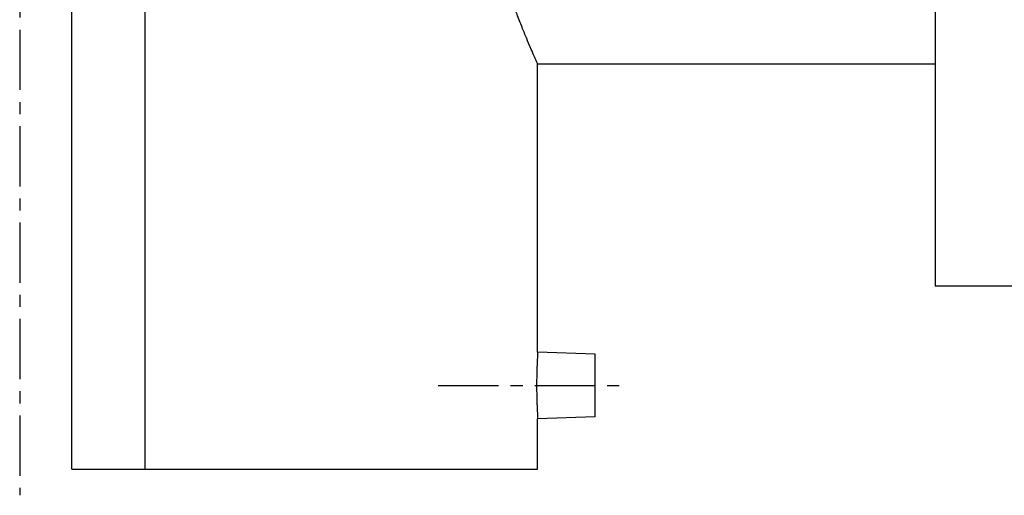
# Model space of a CAD drawing. Header units: millimetres. Extents: x 70 to 534, y 123 to 378.
# Tile 1 of 38: x 109 to 297, y 123 to 214. Entities that reach past the tile are written whole.
import ezdxf

# ---------------------------------------------------------------- set-up
doc = ezdxf.new("R2010")
doc.units = ezdxf.units.MM
doc.header["$LTSCALE"] = 30.734
doc.linetypes.add('CENTER', pattern=[0.6, 0.375, -0.075, 0.075, -0.075])
doc.layers.get('0').update_dxf_attribs({"linetype": 'CONTINUOUS'})
doc.layers.add('DEFAULT_1', color=7, linetype='CENTER')

msp = doc.modelspace()

# ---------------------------------------------------------------- linework, layer by layer
at = {"color": 7, "linetype": 'CONTINUOUS'}
for p, q in [((118.52, 128.3), (118.52, 373.3)), ((132.52, 128.3), (132.52, 373.3)), ((283.52, 338.3), (283.52, 163.3)), ((207.52, 150.68), (207.52, 205.8)), ((207.52, 205.8), (283.52, 205.8)), ((438.52, 163.3), (283.52, 163.3)), ((218.52, 150.3), (207.52, 150.68)), ((218.52, 138.3), (218.52, 150.3)), ((218.52, 138.3), (207.52, 137.91)), ((207.52, 128.3), (207.52, 137.91)), ((118.52, 128.3), (207.52, 128.3))]:
    msp.add_line(p, q, dxfattribs=at)
for points, knots in [([(207.52, 205.8), (207.5, 205.86), (207.38, 206.12), (207.12, 206.69), (206.69, 207.65), (206.1, 209.01), (205.36, 210.76), (204.49, 212.91), (203.52, 215.45), (202.47, 218.35), (201.4, 221.57), (200.36, 225.07), (199.39, 228.77), (198.53, 232.63), (197.81, 236.59), (197.26, 240.62), (196.89, 244.68), (196.7, 248.76), (196.7, 252.84), (196.89, 256.92), (197.26, 260.98), (197.81, 265.01), (198.53, 268.97), (199.39, 272.83), (200.36, 276.53), (201.4, 280.02), (202.47, 283.25), (203.52, 286.15), (204.49, 288.69), (205.36, 290.84), (206.1, 292.59), (206.69, 293.94), (207.12, 294.91), (207.38, 295.48), (207.5, 295.74), (207.52, 295.8)], [0, 0, 0, 0, 0.00224, 0.008991, 0.020266, 0.036113, 0.056526, 0.081463, 0.110675, 0.143922, 0.180608, 0.219929, 0.261184, 0.303675, 0.346908, 0.390641, 0.434399, 0.478165, 0.521835, 0.5656, 0.609358, 0.653092, 0.696326, 0.738817, 0.780072, 0.819393, 0.856079, 0.889326, 0.918538, 0.943474, 0.963887, 0.979734, 0.991009, 0.99776, 1, 1, 1, 1]), ([(207.52, 150.68), (207.52, 150.66), (207.52, 150.56), (207.5, 150.35), (207.48, 150), (207.46, 149.52), (207.43, 148.93), (207.4, 148.24), (207.37, 147.46), (207.34, 146.61), (207.33, 145.7), (207.32, 144.77), (207.32, 143.83), (207.33, 142.9), (207.34, 142), (207.37, 141.15), (207.4, 140.36), (207.43, 139.67), (207.46, 139.08), (207.48, 138.6), (207.5, 138.25), (207.52, 138.03), (207.52, 137.94), (207.52, 137.91)], [0, 0, 0, 0, 0.005579, 0.022493, 0.050356, 0.088095, 0.134718, 0.189542, 0.251076, 0.318254, 0.389192, 0.462777, 0.53692, 0.610516, 0.681465, 0.74867, 0.810224, 0.865086, 0.911745, 0.949558, 0.977481, 0.994417, 1, 1, 1, 1])]:
    msp.add_open_spline(points, degree=3, knots=knots, dxfattribs=at)
at = {"layer": 'DEFAULT_1', "color": 2, "linetype": 'CENTER'}
for p, q in [((108.52, 378.3), (108.52, 123.3)), ((188.52, 144.3), (223.52, 144.3))]:
    msp.add_line(p, q, dxfattribs=at)

doc.saveas('drawing.dxf')
